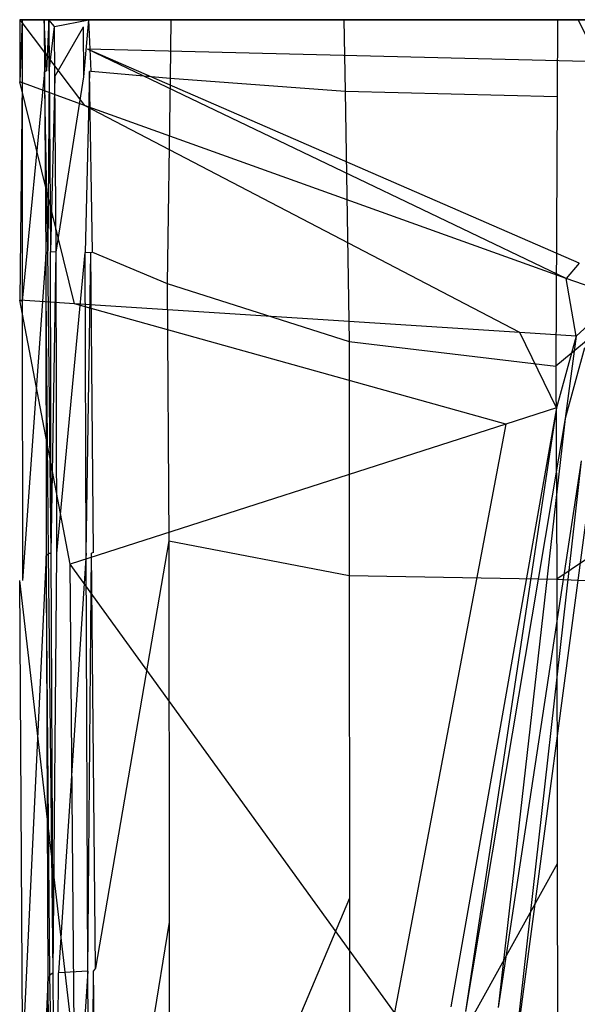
# Model space of a CAD drawing. Extents: x 0 to 0.3, y -0.31 to 0.
# Tile 10 of 31: x 0 to 0.037, y -0.066 to 0. Entities that reach past the tile are written whole.
import ezdxf

# ---------------------------------------------------------------- set-up
doc = ezdxf.new("R2010")
doc.units = 0
doc.layers.add('L0_URINAL_N_752600__0___REPLACE', color=7, linetype='CONTINUOUS')

msp = doc.modelspace()

# ---------------------------------------------------------------- linework, layer by layer
at = {"layer": 'L0_URINAL_N_752600__0___REPLACE', "color": 8}
for points, invisible_edges in [([(0.004353, -0.005766, 0.513957), (0, 0, 0.516933), (0, -0.004173, 0.514506), (0.004353, -0.005766, 0.513957)], 13), ([(0, 0, 0.516933), (0.004353, -0.005766, 0.513957), (0.004547, -0.001979, 0.51617), (0, 0, 0.516933)], 14), ([(0.0375, 0, 0.522741), (0, 0, 0.516933), (0.004547, -0.001979, 0.51617), (0.0375, 0, 0.522741)], 14), ([(0, -0.004173, 0.514506), (0.000167, 0, 0.514059), (0.000169, -0.004186, 0.511537), (0, -0.004173, 0.514506)], 13), ([(0.000167, 0, 0.514059), (0, -0.004173, 0.514506), (0, 0, 0.516933), (0.000167, 0, 0.514059)], 14), ([(0, 0, 0.516933), (0.001718, 0, 0.514132), (0.000167, 0, 0.514059), (0, 0, 0.516933)], 13), ([(0.001718, 0, 0.514132), (0, 0, 0.516933), (0.001634, 0, 0.515589), (0.001718, 0, 0.514132)], 14), ([(0, 0, 0.516933), (0.037691, 0, 0.521173), (0.001634, 0, 0.515589), (0, 0, 0.516933)], 13), ([(0.037691, 0, 0.521173), (0, 0, 0.516933), (0.0375, 0, 0.522741), (0.037691, 0, 0.521173)], 14), ([(0.000167, 0, 0.514059), (0.001647, 0, 0.469063), (0.000169, -0.004186, 0.511537), (0.000167, 0, 0.514059)], 14), ([(0.000167, 0, 0.514059), (0.0032, 0, 0.469116), (0.001647, 0, 0.469063), (0.000167, 0, 0.514059)], 13), ([(0.0032, 0, 0.469116), (0.000167, 0, 0.514059), (0.001718, 0, 0.514132), (0.0032, 0, 0.469116)], 14), ([(0.001647, 0, 0.469063), (0.001669, -0.003501, 0.467623), (0.000169, -0.004186, 0.511537), (0.001647, 0, 0.469063)], 14), ([(0.001634, 0, 0.515589), (0.15, 0, 0.466897), (0.001718, 0, 0.514132), (0.001634, 0, 0.515589)], 14), ([(0.037691, 0, 0.521173), (0.15, 0, 0.466897), (0.001634, 0, 0.515589), (0.037691, 0, 0.521173)], 14), ([(0.001647, 0, 0.469063), (0.001799, -0.003442, 0.463814), (0.001669, -0.003501, 0.467623), (0.001647, 0, 0.469063)], 13), ([(0.001799, -0.003442, 0.463814), (0.001647, 0, 0.469063), (0.001776, 0, 0.46516), (0.001799, -0.003442, 0.463814)], 14), ([(0.001647, 0, 0.469063), (0.003327, 0, 0.465233), (0.001776, 0, 0.46516), (0.001647, 0, 0.469063)], 13), ([(0.003327, 0, 0.465233), (0.001647, 0, 0.469063), (0.0032, 0, 0.469116), (0.003327, 0, 0.465233)], 14), ([(0.001718, 0, 0.514132), (0.15, 0, 0.466897), (0.0032, 0, 0.469116), (0.001718, 0, 0.514132)], 14), ([(0.001958, 0, 0.462019), (0.001799, -0.003442, 0.463814), (0.001776, 0, 0.46516), (0.001958, 0, 0.462019)], 14), ([(0.001776, 0, 0.46516), (0.003424, 0, 0.463558), (0.001958, 0, 0.462019), (0.001776, 0, 0.46516)], 13), ([(0.003424, 0, 0.463558), (0.001776, 0, 0.46516), (0.003327, 0, 0.465233), (0.003424, 0, 0.463558)], 14), ([(0.001799, -0.003442, 0.463814), (0.001958, 0, 0.462019), (0.001984, -0.003456, 0.460672), (0.001799, -0.003442, 0.463814)], 13), ([(0.004649, 0, 0.461946), (0.002331, -0.000463, 0.461777), (0.001958, 0, 0.462019), (0.004649, 0, 0.461946)], 13), ([(0.001958, 0, 0.462019), (0.006115, 0, 0.463485), (0.004649, 0, 0.461946), (0.001958, 0, 0.462019)], 13), ([(0.006115, 0, 0.463485), (0.001958, 0, 0.462019), (0.003424, 0, 0.463558), (0.006115, 0, 0.463485)], 14), ([(0.002331, -0.000463, 0.461777), (0.001984, -0.003456, 0.460672), (0.001958, 0, 0.462019), (0.002331, -0.000463, 0.461777)], 13), ([(0.002331, -0.000463, 0.461777), (0.004649, 0, 0.461946), (0.00428, -0.000471, 0.461721), (0.002331, -0.000463, 0.461777)], 14), ([(0.0032, 0, 0.469116), (0.15, 0, 0.466897), (0.003327, 0, 0.465233), (0.0032, 0, 0.469116)], 14), ([(0.15, 0, 0.466897), (0.003424, 0, 0.463558), (0.003327, 0, 0.465233), (0.15, 0, 0.466897)], 14), ([(0.15, 0, 0.466897), (0.006115, 0, 0.463485), (0.003424, 0, 0.463558), (0.15, 0, 0.466897)], 14), ([(0.004649, 0, 0.461946), (0.004307, -0.003833, 0.460426), (0.00428, -0.000471, 0.461721), (0.004649, 0, 0.461946)], 13), ([(0.004307, -0.003833, 0.460426), (0.004649, 0, 0.461946), (0.004676, -0.003468, 0.460599), (0.004307, -0.003833, 0.460426)], 14), ([(0.038934, -0.002826, 0.520831), (0.0375, 0, 0.522741), (0.004547, -0.001979, 0.51617), (0.038934, -0.002826, 0.520831)], 14), ([(0.004649, 0, 0.461946), (0.004793, -0.003458, 0.458629), (0.004676, -0.003468, 0.460599), (0.004649, 0, 0.461946)], 13), ([(0.004793, -0.003458, 0.458629), (0.004649, 0, 0.461946), (0.004765, 0, 0.459975), (0.004793, -0.003458, 0.458629)], 14), ([(0.004649, 0, 0.461946), (0.006315, 0, 0.460084), (0.004765, 0, 0.459975), (0.004649, 0, 0.461946)], 13), ([(0.006315, 0, 0.460084), (0.004649, 0, 0.461946), (0.006115, 0, 0.463485), (0.006315, 0, 0.460084)], 14), ([(0.004765, 0, 0.459975), (0.010155, 0, 0.389465), (0.004793, -0.003458, 0.458629), (0.004765, 0, 0.459975)], 14), ([(0.004765, 0, 0.459975), (0.011701, 0, 0.389617), (0.010155, 0, 0.389465), (0.004765, 0, 0.459975)], 13), ([(0.011701, 0, 0.389617), (0.004765, 0, 0.459975), (0.006315, 0, 0.460084), (0.011701, 0, 0.389617)], 14), ([(0.010155, 0, 0.389465), (0.010097, -0.003926, 0.38834), (0.004793, -0.003458, 0.458629), (0.010155, 0, 0.389465)], 14), ([(0.15, 0, 0.466897), (0.006315, 0, 0.460084), (0.006115, 0, 0.463485), (0.15, 0, 0.466897)], 14), ([(0.15, 0, 0.466897), (0.011701, 0, 0.389617), (0.006315, 0, 0.460084), (0.15, 0, 0.466897)], 14), ([(0.010155, 0, 0.389465), (0.021768, 0, 0.287423), (0.010097, -0.003926, 0.38834), (0.010155, 0, 0.389465)], 14), ([(0.021768, 0, 0.287423), (0.021844, -0.004789, 0.286425), (0.010097, -0.003926, 0.38834), (0.021768, 0, 0.287423)], 14), ([(0.010155, 0, 0.389465), (0.023303, 0, 0.287675), (0.021768, 0, 0.287423), (0.010155, 0, 0.389465)], 13), ([(0.023303, 0, 0.287675), (0.010155, 0, 0.389465), (0.011701, 0, 0.389617), (0.023303, 0, 0.287675)], 14), ([(0.15, 0, 0.466897), (0.023303, 0, 0.287675), (0.011701, 0, 0.389617), (0.15, 0, 0.466897)], 14), ([(0.021768, 0, 0.287423), (0.036096, 0, 0.217552), (0.021844, -0.004789, 0.286425), (0.021768, 0, 0.287423)], 14), ([(0.021768, 0, 0.287423), (0.037582, 0, 0.218042), (0.036096, 0, 0.217552), (0.021768, 0, 0.287423)], 13), ([(0.037582, 0, 0.218042), (0.021768, 0, 0.287423), (0.023303, 0, 0.287675), (0.037582, 0, 0.218042)], 14), ([(0.036096, 0, 0.217552), (0.036074, -0.005157, 0.217797), (0.021844, -0.004789, 0.286425), (0.036096, 0, 0.217552)], 14), ([(0.15, 0, 0.466897), (0.037582, 0, 0.218042), (0.023303, 0, 0.287675), (0.15, 0, 0.466897)], 14), ([(0.036096, 0, 0.217552), (0.058025, 0, 0.167897), (0.036074, -0.005157, 0.217797), (0.036096, 0, 0.217552)], 14), ([(0.058025, 0, 0.167897), (0.058169, -0.004896, 0.168279), (0.036074, -0.005157, 0.217797), (0.058025, 0, 0.167897)], 14), ([(0.036096, 0, 0.217552), (0.05942, 0, 0.168594), (0.058025, 0, 0.167897), (0.036096, 0, 0.217552)], 13), ([(0.05942, 0, 0.168594), (0.036096, 0, 0.217552), (0.037582, 0, 0.218042), (0.05942, 0, 0.168594)], 14), ([(0.001984, -0.003456, 0.460672), (0.002331, -0.000463, 0.461777), (0.002356, -0.003818, 0.460482), (0.001984, -0.003456, 0.460672)], 14), ([(0.00428, -0.000471, 0.461721), (0.002356, -0.003818, 0.460482), (0.002331, -0.000463, 0.461777), (0.00428, -0.000471, 0.461721)], 13), ([(0.002356, -0.003818, 0.460482), (0.00428, -0.000471, 0.461721), (0.004307, -0.003833, 0.460426), (0.002356, -0.003818, 0.460482)], 14), ([(0.036677, -0.017378, 0.510009), (0.004547, -0.001979, 0.51617), (0.004353, -0.005766, 0.513957), (0.036677, -0.017378, 0.510009)], 14), ([(0.037562, -0.016346, 0.510632), (0.004547, -0.001979, 0.51617), (0.036677, -0.017378, 0.510009), (0.037562, -0.016346, 0.510632)], 14), ([(0.038934, -0.002826, 0.520831), (0.004547, -0.001979, 0.51617), (0.037562, -0.016346, 0.510632), (0.038934, -0.002826, 0.520831)], 14), ([(0.001669, -0.003501, 0.467623), (0.000177, -0.018888, 0.502679), (0.000169, -0.004186, 0.511537), (0.001669, -0.003501, 0.467623)], 14), ([(0.001669, -0.003501, 0.467623), (0.001744, -0.015795, 0.462564), (0.000177, -0.018888, 0.502679), (0.001669, -0.003501, 0.467623)], 14), ([(0.00188, -0.015527, 0.459084), (0.001669, -0.003501, 0.467623), (0.001799, -0.003442, 0.463814), (0.00188, -0.015527, 0.459084)], 14), ([(0.001669, -0.003501, 0.467623), (0.00188, -0.015527, 0.459084), (0.001744, -0.015795, 0.462564), (0.001669, -0.003501, 0.467623)], 13), ([(0.001984, -0.003456, 0.460672), (0.00188, -0.015527, 0.459084), (0.001799, -0.003442, 0.463814), (0.001984, -0.003456, 0.460672)], 14), ([(0.00188, -0.015527, 0.459084), (0.001984, -0.003456, 0.460672), (0.002073, -0.015592, 0.455944), (0.00188, -0.015527, 0.459084)], 13), ([(0.002356, -0.003818, 0.460482), (0.002073, -0.015592, 0.455944), (0.001984, -0.003456, 0.460672), (0.002356, -0.003818, 0.460482)], 14), ([(0.002444, -0.015599, 0.455934), (0.002073, -0.015592, 0.455944), (0.002356, -0.003818, 0.460482), (0.002444, -0.015599, 0.455934)], 14), ([(0.004307, -0.003833, 0.460426), (0.002444, -0.015599, 0.455934), (0.002356, -0.003818, 0.460482), (0.004307, -0.003833, 0.460426)], 13), ([(0.002444, -0.015599, 0.455934), (0.004307, -0.003833, 0.460426), (0.004401, -0.01564, 0.455882), (0.002444, -0.015599, 0.455934)], 14), ([(0.004676, -0.003468, 0.460599), (0.004401, -0.01564, 0.455882), (0.004307, -0.003833, 0.460426), (0.004676, -0.003468, 0.460599)], 14), ([(0.004771, -0.015647, 0.455872), (0.004401, -0.01564, 0.455882), (0.004676, -0.003468, 0.460599), (0.004771, -0.015647, 0.455872)], 14), ([(0.004893, -0.015603, 0.453901), (0.004676, -0.003468, 0.460599), (0.004793, -0.003458, 0.458629), (0.004893, -0.015603, 0.453901)], 14), ([(0.004676, -0.003468, 0.460599), (0.004893, -0.015603, 0.453901), (0.004771, -0.015647, 0.455872), (0.004676, -0.003468, 0.460599)], 13), ([(0.004793, -0.003458, 0.458629), (0.010097, -0.003926, 0.38834), (0.004893, -0.015603, 0.453901), (0.004793, -0.003458, 0.458629)], 14), ([(0.010097, -0.003926, 0.38834), (0.009892, -0.017712, 0.384392), (0.004893, -0.015603, 0.453901), (0.010097, -0.003926, 0.38834)], 14), ([(0.010097, -0.003926, 0.38834), (0.021844, -0.004789, 0.286425), (0.009892, -0.017712, 0.384392), (0.010097, -0.003926, 0.38834)], 14), ([(0.004353, -0.005766, 0.513957), (0, -0.004173, 0.514506), (0.003674, -0.019066, 0.506184), (0.004353, -0.005766, 0.513957)], 14), ([(0.003674, -0.019066, 0.506184), (0, -0.004173, 0.514506), (0, -0.018829, 0.505982), (0.003674, -0.019066, 0.506184)], 14), ([(0.000169, -0.004186, 0.511537), (0, -0.018829, 0.505982), (0, -0.004173, 0.514506), (0.000169, -0.004186, 0.511537)], 14), ([(0, -0.018829, 0.505982), (0.000169, -0.004186, 0.511537), (0.000177, -0.018888, 0.502679), (0, -0.018829, 0.505982)], 13), ([(0.021844, -0.004789, 0.286425), (0.022112, -0.021606, 0.282922), (0.009892, -0.017712, 0.384392), (0.021844, -0.004789, 0.286425)], 14), ([(0.021844, -0.004789, 0.286425), (0.036074, -0.005157, 0.217797), (0.022112, -0.021606, 0.282922), (0.021844, -0.004789, 0.286425)], 14), ([(0.036074, -0.005157, 0.217797), (0.035997, -0.023266, 0.218658), (0.022112, -0.021606, 0.282922), (0.036074, -0.005157, 0.217797)], 14), ([(0.058169, -0.004896, 0.168279), (0.035997, -0.023266, 0.218658), (0.036074, -0.005157, 0.217797), (0.058169, -0.004896, 0.168279)], 14), ([(0.058169, -0.004896, 0.168279), (0.058672, -0.022088, 0.169622), (0.035997, -0.023266, 0.218658), (0.058169, -0.004896, 0.168279)], 14), ([(0.033572, -0.021001, 0.507823), (0.004353, -0.005766, 0.513957), (0.003674, -0.019066, 0.506184), (0.033572, -0.021001, 0.507823)], 14), ([(0.036677, -0.017378, 0.510009), (0.004353, -0.005766, 0.513957), (0.033572, -0.021001, 0.507823), (0.036677, -0.017378, 0.510009)], 14), ([(0.001744, -0.015795, 0.462564), (0.000181, -0.037645, 0.492709), (0.000177, -0.018888, 0.502679), (0.001744, -0.015795, 0.462564)], 14), ([(0.001744, -0.015795, 0.462564), (0.001785, -0.03599, 0.454565), (0.000181, -0.037645, 0.492709), (0.001744, -0.015795, 0.462564)], 14), ([(0.001924, -0.035846, 0.451257), (0.001744, -0.015795, 0.462564), (0.00188, -0.015527, 0.459084), (0.001924, -0.035846, 0.451257)], 14), ([(0.001744, -0.015795, 0.462564), (0.001924, -0.035846, 0.451257), (0.001785, -0.03599, 0.454565), (0.001744, -0.015795, 0.462564)], 13), ([(0.00188, -0.015527, 0.459084), (0.002122, -0.035833, 0.448116), (0.001924, -0.035846, 0.451257), (0.00188, -0.015527, 0.459084)], 13), ([(0.002122, -0.035833, 0.448116), (0.00188, -0.015527, 0.459084), (0.002073, -0.015592, 0.455944), (0.002122, -0.035833, 0.448116)], 14), ([(0.002444, -0.015599, 0.455934), (0.002122, -0.035833, 0.448116), (0.002073, -0.015592, 0.455944), (0.002444, -0.015599, 0.455934)], 13), ([(0.002122, -0.035833, 0.448116), (0.002444, -0.015599, 0.455934), (0.002493, -0.035832, 0.448106), (0.002122, -0.035833, 0.448116)], 14), ([(0.004401, -0.01564, 0.455882), (0.002493, -0.035832, 0.448106), (0.002444, -0.015599, 0.455934), (0.004401, -0.01564, 0.455882)], 13), ([(0.002493, -0.035832, 0.448106), (0.004401, -0.01564, 0.455882), (0.004452, -0.035824, 0.448053), (0.002493, -0.035832, 0.448106)], 14), ([(0.004771, -0.015647, 0.455872), (0.004452, -0.035824, 0.448053), (0.004401, -0.01564, 0.455882), (0.004771, -0.015647, 0.455872)], 13), ([(0.004452, -0.035824, 0.448053), (0.004771, -0.015647, 0.455872), (0.004823, -0.035822, 0.448043), (0.004452, -0.035824, 0.448053)], 14), ([(0.004948, -0.035762, 0.446074), (0.004771, -0.015647, 0.455872), (0.004893, -0.015603, 0.453901), (0.004948, -0.035762, 0.446074)], 14), ([(0.004771, -0.015647, 0.455872), (0.004948, -0.035762, 0.446074), (0.004823, -0.035822, 0.448043), (0.004771, -0.015647, 0.455872)], 13), ([(0.004893, -0.015603, 0.453901), (0.009892, -0.017712, 0.384392), (0.004948, -0.035762, 0.446074), (0.004893, -0.015603, 0.453901)], 14), ([(0.04021, -0.018604, 0.509604), (0.037562, -0.016346, 0.510632), (0.036677, -0.017378, 0.510009), (0.04021, -0.018604, 0.509604)], 13), ([(0.009892, -0.017712, 0.384392), (0.010007, -0.034995, 0.379773), (0.004948, -0.035762, 0.446074), (0.009892, -0.017712, 0.384392)], 14), ([(0.009892, -0.017712, 0.384392), (0.022112, -0.021606, 0.282922), (0.010007, -0.034995, 0.379773), (0.009892, -0.017712, 0.384392)], 14), ([(0.037368, -0.021246, 0.508031), (0.036677, -0.017378, 0.510009), (0.033572, -0.021001, 0.507823), (0.037368, -0.021246, 0.508031)], 14), ([(0.04021, -0.018604, 0.509604), (0.036677, -0.017378, 0.510009), (0.037368, -0.021246, 0.508031), (0.04021, -0.018604, 0.509604)], 14), ([(0.003674, -0.019066, 0.506184), (0, -0.018829, 0.505982), (0.003393, -0.036564, 0.496552), (0.003674, -0.019066, 0.506184)], 14), ([(0.003393, -0.036564, 0.496552), (0, -0.018829, 0.505982), (0, -0.037657, 0.495582), (0.003393, -0.036564, 0.496552)], 14), ([(0, -0.018829, 0.505982), (0.000177, -0.018888, 0.502679), (0, -0.037657, 0.495582), (0, -0.018829, 0.505982)], 14), ([(0.000177, -0.018888, 0.502679), (0.000181, -0.037645, 0.492709), (0, -0.037657, 0.495582), (0.000177, -0.018888, 0.502679)], 14), ([(0.032626, -0.027149, 0.504913), (0.003674, -0.019066, 0.506184), (0.003393, -0.036564, 0.496552), (0.032626, -0.027149, 0.504913)], 14), ([(0.033572, -0.021001, 0.507823), (0.003674, -0.019066, 0.506184), (0.032626, -0.027149, 0.504913), (0.033572, -0.021001, 0.507823)], 14), ([(0.04021, -0.018604, 0.509604), (0.037368, -0.021246, 0.508031), (0.037906, -0.022029, 0.505466), (0.04021, -0.018604, 0.509604)], 14), ([(0.036031, -0.026053, 0.505886), (0.033572, -0.021001, 0.507823), (0.032626, -0.027149, 0.504913), (0.036031, -0.026053, 0.505886)], 14), ([(0.037368, -0.021246, 0.508031), (0.033572, -0.021001, 0.507823), (0.036031, -0.026053, 0.505886), (0.037368, -0.021246, 0.508031)], 14), ([(0.022112, -0.021606, 0.282922), (0.022119, -0.037312, 0.281665), (0.010007, -0.034995, 0.379773), (0.022112, -0.021606, 0.282922)], 14), ([(0.022112, -0.021606, 0.282922), (0.035997, -0.023266, 0.218658), (0.022119, -0.037312, 0.281665), (0.022112, -0.021606, 0.282922)], 14), ([(0.037368, -0.021246, 0.508031), (0.036031, -0.026053, 0.505886), (0.036629, -0.026783, 0.503319), (0.037368, -0.021246, 0.508031)], 14), ([(0.037368, -0.021246, 0.508031), (0.036629, -0.026783, 0.503319), (0.037906, -0.022029, 0.505466), (0.037368, -0.021246, 0.508031)], 14), ([(0.058672, -0.022088, 0.169622), (0.036065, -0.037569, 0.219312), (0.035997, -0.023266, 0.218658), (0.058672, -0.022088, 0.169622)], 14), ([(0.058672, -0.022088, 0.169622), (0.059126, -0.038489, 0.171621), (0.036065, -0.037569, 0.219312), (0.058672, -0.022088, 0.169622)], 14), ([(0.037906, -0.022029, 0.505466), (0.036629, -0.026783, 0.503319), (0.03769, -0.029617, 0.499463), (0.037906, -0.022029, 0.505466)], 14), ([(0.035997, -0.023266, 0.218658), (0.036065, -0.037569, 0.219312), (0.022119, -0.037312, 0.281665), (0.035997, -0.023266, 0.218658)], 14), ([(0.036031, -0.026053, 0.505886), (0.02894, -0.066271, 0.479428), (0.029929, -0.066574, 0.476811), (0.036031, -0.026053, 0.505886)], 14), ([(0.036031, -0.026053, 0.505886), (0.032626, -0.027149, 0.504913), (0.02894, -0.066271, 0.479428), (0.036031, -0.026053, 0.505886)], 14), ([(0.036031, -0.026053, 0.505886), (0.029929, -0.066574, 0.476811), (0.036629, -0.026783, 0.503319), (0.036031, -0.026053, 0.505886)], 14), ([(0.036629, -0.026783, 0.503319), (0.029929, -0.066574, 0.476811), (0.03211, -0.066315, 0.476056), (0.036629, -0.026783, 0.503319)], 14), ([(0.036629, -0.026783, 0.503319), (0.03211, -0.066315, 0.476056), (0.03769, -0.029617, 0.499463), (0.036629, -0.026783, 0.503319)], 14), ([(0.032626, -0.027149, 0.504913), (0.003393, -0.036564, 0.496552), (0.025164, -0.066654, 0.479581), (0.032626, -0.027149, 0.504913)], 14), ([(0.032626, -0.027149, 0.504913), (0.025164, -0.066654, 0.479581), (0.02894, -0.066271, 0.479428), (0.032626, -0.027149, 0.504913)], 14), ([(0.03769, -0.029617, 0.499463), (0.03211, -0.066315, 0.476056), (0.033059, -0.070826, 0.471605), (0.03769, -0.029617, 0.499463)], 14), ([(0.03769, -0.029617, 0.499463), (0.033059, -0.070826, 0.471605), (0.038198, -0.032082, 0.495909), (0.03769, -0.029617, 0.499463)], 14), ([(0.038198, -0.032082, 0.495909), (0.033059, -0.070826, 0.471605), (0.033545, -0.073744, 0.469094), (0.038198, -0.032082, 0.495909)], 14), ([(0.038447, -0.033388, 0.494686), (0.038198, -0.032082, 0.495909), (0.033545, -0.073744, 0.469094), (0.038447, -0.033388, 0.494686)], 14), ([(0.039231, -0.11371, 0.444711), (0.038447, -0.033388, 0.494686), (0.033545, -0.073744, 0.469094), (0.039231, -0.11371, 0.444711)], 14), ([(0.010007, -0.034995, 0.379773), (0.005083, -0.063675, 0.43348), (0.004948, -0.035762, 0.446074), (0.010007, -0.034995, 0.379773)], 14), ([(0.010007, -0.034995, 0.379773), (0.010029, -0.060588, 0.371419), (0.005083, -0.063675, 0.43348), (0.010007, -0.034995, 0.379773)], 14), ([(0.010007, -0.034995, 0.379773), (0.022119, -0.037312, 0.281665), (0.010029, -0.060588, 0.371419), (0.010007, -0.034995, 0.379773)], 14), ([(0.001785, -0.03599, 0.454565), (0.000191, -0.069457, 0.477767), (0.000181, -0.037645, 0.492709), (0.001785, -0.03599, 0.454565)], 14), ([(0.001785, -0.03599, 0.454565), (0.001887, -0.064575, 0.441768), (0.000191, -0.069457, 0.477767), (0.001785, -0.03599, 0.454565)], 14), ([(0.002034, -0.064152, 0.438645), (0.001785, -0.03599, 0.454565), (0.001924, -0.035846, 0.451257), (0.002034, -0.064152, 0.438645)], 14), ([(0.001785, -0.03599, 0.454565), (0.002034, -0.064152, 0.438645), (0.001887, -0.064575, 0.441768), (0.001785, -0.03599, 0.454565)], 13), ([(0.002243, -0.063996, 0.435509), (0.001924, -0.035846, 0.451257), (0.002122, -0.035833, 0.448116), (0.002243, -0.063996, 0.435509)], 14), ([(0.001924, -0.035846, 0.451257), (0.002243, -0.063996, 0.435509), (0.002034, -0.064152, 0.438645), (0.001924, -0.035846, 0.451257)], 13), ([(0.002493, -0.035832, 0.448106), (0.002243, -0.063996, 0.435509), (0.002122, -0.035833, 0.448116), (0.002493, -0.035832, 0.448106)], 13), ([(0.002243, -0.063996, 0.435509), (0.002493, -0.035832, 0.448106), (0.002613, -0.063978, 0.4355), (0.002243, -0.063996, 0.435509)], 14), ([(0.004452, -0.035824, 0.448053), (0.002613, -0.063978, 0.4355), (0.002493, -0.035832, 0.448106), (0.004452, -0.035824, 0.448053)], 14), ([(0.004581, -0.063881, 0.43545), (0.002613, -0.063978, 0.4355), (0.004452, -0.035824, 0.448053), (0.004581, -0.063881, 0.43545)], 14), ([(0.004823, -0.035822, 0.448043), (0.004581, -0.063881, 0.43545), (0.004452, -0.035824, 0.448053), (0.004823, -0.035822, 0.448043)], 13), ([(0.004581, -0.063881, 0.43545), (0.004823, -0.035822, 0.448043), (0.004952, -0.063863, 0.435441), (0.004581, -0.063881, 0.43545)], 14), ([(0.005083, -0.063675, 0.43348), (0.004823, -0.035822, 0.448043), (0.004948, -0.035762, 0.446074), (0.005083, -0.063675, 0.43348)], 14), ([(0.004823, -0.035822, 0.448043), (0.005083, -0.063675, 0.43348), (0.004952, -0.063863, 0.435441), (0.004823, -0.035822, 0.448043)], 13), ([(0.003671, -0.069227, 0.480486), (0.003393, -0.036564, 0.496552), (0, -0.037657, 0.495582), (0.003671, -0.069227, 0.480486)], 14), ([(0.025164, -0.066654, 0.479581), (0.003393, -0.036564, 0.496552), (0.003671, -0.069227, 0.480486), (0.025164, -0.066654, 0.479581)], 14), ([(0.000191, -0.069457, 0.477767), (0, -0.037657, 0.495582), (0.000181, -0.037645, 0.492709), (0.000191, -0.069457, 0.477767)], 14), ([(0.003671, -0.069227, 0.480486), (0, -0.037657, 0.495582), (0, -0.0696, 0.480635), (0.003671, -0.069227, 0.480486)], 14), ([(0, -0.037657, 0.495582), (0.000191, -0.069457, 0.477767), (0, -0.0696, 0.480635), (0, -0.037657, 0.495582)], 13), ([(0.022119, -0.037312, 0.281665), (0.022138, -0.058984, 0.278679), (0.010029, -0.060588, 0.371419), (0.022119, -0.037312, 0.281665)], 14), ([(0.022119, -0.037312, 0.281665), (0.036065, -0.037569, 0.219312), (0.022138, -0.058984, 0.278679), (0.022119, -0.037312, 0.281665)], 14), ([(0.036065, -0.037569, 0.219312), (0.036092, -0.056679, 0.219561), (0.022138, -0.058984, 0.278679), (0.036065, -0.037569, 0.219312)], 14), ([(0.036065, -0.037569, 0.219312), (0.059126, -0.038489, 0.171621), (0.036092, -0.056679, 0.219561), (0.036065, -0.037569, 0.219312)], 14), ([(0.059126, -0.038489, 0.171621), (0.059282, -0.055003, 0.173908), (0.036092, -0.056679, 0.219561), (0.059126, -0.038489, 0.171621)], 14), ([(0.059282, -0.055003, 0.173908), (0.036129, -0.076824, 0.219404), (0.036092, -0.056679, 0.219561), (0.059282, -0.055003, 0.173908)], 14), ([(0.059282, -0.055003, 0.173908), (0.059077, -0.071618, 0.176497), (0.036129, -0.076824, 0.219404), (0.059282, -0.055003, 0.173908)], 14), ([(0.036092, -0.056679, 0.219561), (0.022141, -0.08179, 0.27466), (0.022138, -0.058984, 0.278679), (0.036092, -0.056679, 0.219561)], 14), ([(0.036092, -0.056679, 0.219561), (0.036129, -0.076824, 0.219404), (0.022141, -0.08179, 0.27466), (0.036092, -0.056679, 0.219561)], 14), ([(0.022138, -0.058984, 0.278679), (0.010063, -0.087548, 0.360956), (0.010029, -0.060588, 0.371419), (0.022138, -0.058984, 0.278679)], 14), ([(0.022138, -0.058984, 0.278679), (0.022141, -0.08179, 0.27466), (0.010063, -0.087548, 0.360956), (0.022138, -0.058984, 0.278679)], 14), ([(0.010029, -0.060588, 0.371419), (0.00525, -0.090266, 0.420235), (0.005083, -0.063675, 0.43348), (0.010029, -0.060588, 0.371419)], 14), ([(0.010029, -0.060588, 0.371419), (0.010063, -0.087548, 0.360956), (0.00525, -0.090266, 0.420235), (0.010029, -0.060588, 0.371419)], 14), ([(0.002392, -0.090832, 0.422238), (0.002034, -0.064152, 0.438645), (0.002243, -0.063996, 0.435509), (0.002392, -0.090832, 0.422238)], 14), ([(0.002613, -0.063978, 0.4355), (0.002392, -0.090832, 0.422238), (0.002243, -0.063996, 0.435509), (0.002613, -0.063978, 0.4355)], 13), ([(0.002392, -0.090832, 0.422238), (0.002613, -0.063978, 0.4355), (0.002761, -0.090794, 0.422231), (0.002392, -0.090832, 0.422238)], 14), ([(0.004581, -0.063881, 0.43545), (0.002761, -0.090794, 0.422231), (0.002613, -0.063978, 0.4355), (0.004581, -0.063881, 0.43545)], 14), ([(0.004741, -0.090596, 0.422189), (0.002761, -0.090794, 0.422231), (0.004581, -0.063881, 0.43545), (0.004741, -0.090596, 0.422189)], 14), ([(0.004952, -0.063863, 0.435441), (0.004741, -0.090596, 0.422189), (0.004581, -0.063881, 0.43545), (0.004952, -0.063863, 0.435441)], 13), ([(0.004741, -0.090596, 0.422189), (0.004952, -0.063863, 0.435441), (0.00511, -0.090559, 0.422182), (0.004741, -0.090596, 0.422189)], 14), ([(0.00525, -0.090266, 0.420235), (0.004952, -0.063863, 0.435441), (0.005083, -0.063675, 0.43348), (0.00525, -0.090266, 0.420235)], 14), ([(0.004952, -0.063863, 0.435441), (0.00525, -0.090266, 0.420235), (0.00511, -0.090559, 0.422182), (0.004952, -0.063863, 0.435441)], 13), ([(0.001887, -0.064575, 0.441768), (0.000204, -0.101252, 0.460356), (0.000191, -0.069457, 0.477767), (0.001887, -0.064575, 0.441768)], 14), ([(0.001887, -0.064575, 0.441768), (0.002012, -0.091955, 0.428154), (0.000204, -0.101252, 0.460356), (0.001887, -0.064575, 0.441768)], 14), ([(0.002169, -0.091149, 0.425361), (0.001887, -0.064575, 0.441768), (0.002034, -0.064152, 0.438645), (0.002169, -0.091149, 0.425361)], 14), ([(0.001887, -0.064575, 0.441768), (0.002169, -0.091149, 0.425361), (0.002012, -0.091955, 0.428154), (0.001887, -0.064575, 0.441768)], 13), ([(0.002034, -0.064152, 0.438645), (0.002392, -0.090832, 0.422238), (0.002169, -0.091149, 0.425361), (0.002034, -0.064152, 0.438645)], 13)]:
    msp.add_3dface(points, dxfattribs=dict(at, invisible_edges=invisible_edges))

doc.saveas('drawing.dxf')
